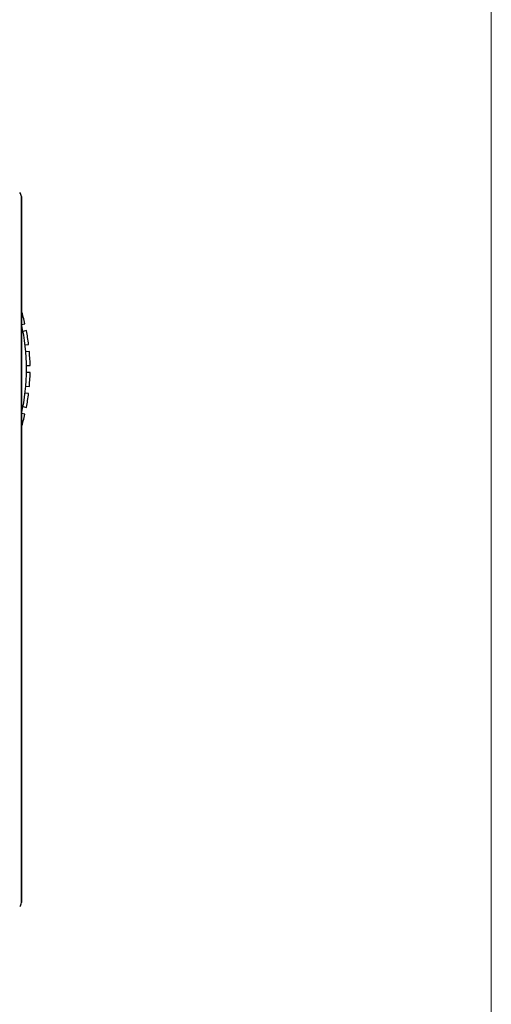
# Model space of a CAD drawing. Header units: millimetres. Extents: x -89 to 505, y -50 to 370.
# Tile 7 of 7: x 424 to 505, y 92 to 261. Entities that reach past the tile are written whole.
import ezdxf

# ---------------------------------------------------------------- set-up
doc = ezdxf.new("R2010")
doc.units = ezdxf.units.MM
doc.header["$LTSCALE"] = 16.335
doc.layers.get('0').update_dxf_attribs({"linetype": 'CONTINUOUS'})
doc.layers.add('D-01-33-26-0DXF_CONTINUOUS_LINE', color=7, linetype='CONTINUOUS')
doc.layers.add('D-01-36-26-0DXF_CONTINUOUS_LINE', color=7, linetype='CONTINUOUS')

msp = doc.modelspace()

# ---------------------------------------------------------------- linework, layer by layer
at = {"color": 7, "linetype": 'Continuous', "lineweight": 15}
msp.add_line((505.0502, 369.704), (505.0502, -50.296), dxfattribs=at)
at = {"layer": 'D-01-33-26-0DXF_CONTINUOUS_LINE', "color": 7, "linetype": 'Continuous', "lineweight": 30}
for p, q in [((424.401, 208.9455), (424.9879, 209.0703)), ((425.2374, 207.8965), (424.6505, 207.7717)), ((425.018, 205.4512), (425.6148, 205.5139)), ((425.7402, 204.3205), (425.1434, 204.2578)), ((425.2664, 201.9115), (425.8665, 201.9115)), ((425.8665, 200.7115), (425.2664, 200.7115)), ((425.1434, 198.3653), (425.7402, 198.3025)), ((425.6148, 197.1091), (425.018, 197.1718)), ((424.6505, 194.8513), (425.2374, 194.7265)), ((424.9879, 193.5528), (424.401, 193.6775))]:
    msp.add_line(p, q, dxfattribs=at)
for start, end in [(12.996499, 16.956592), (6.996499, 11.003501), (0.996499, 5.003501), (354.996499, 359.003501), (348.996499, 353.003501), (343.043408, 347.003501)]:
    msp.add_arc((391.3717, 201.3115), 34.5, start, end, dxfattribs=at)
at = {"layer": 'D-01-36-26-0DXF_CONTINUOUS_LINE', "color": 7, "linetype": 'Continuous', "lineweight": 30}
for p, q in [((424.3717, 109.726), (424.3717, 230.8971)), ((424.3717, 230.8962), (424.3717, 109.7268))]:
    msp.add_line(p, q, dxfattribs=at)
msp.add_arc((391.3717, 201.3115), 33.9, 346.784823, 13.215177, dxfattribs=at)
for centre, major_axis, start_param, end_param in [((423.3714, 230.8966), (0.8325, 0.5549), -0.58771561, 0.19745413), ((423.3714, 109.7264), (-0.8325, 0.5549), 2.94413852, 3.72930826)]:
    msp.add_ellipse(centre, major_axis=major_axis, ratio=0.99950518, start_param=start_param, end_param=end_param, dxfattribs=at)

doc.saveas('drawing.dxf')
